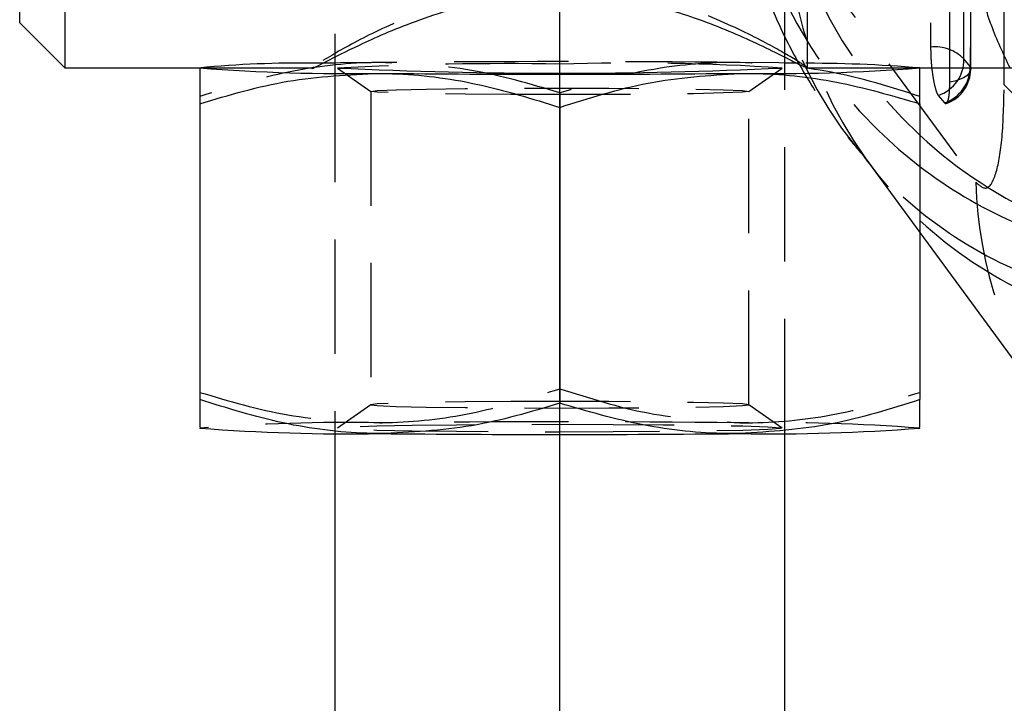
# Model space of a CAD drawing. Extents: x 39 to 407, y 33 to 280.
# Tile 25 of 48: x 214.07 to 225.01, y 241.44 to 249.03. Entities that reach past the tile are written whole.
import ezdxf

# ---------------------------------------------------------------- set-up
doc = ezdxf.new("R2010")
doc.units = 0
doc.linetypes.add('CENTERX2', pattern=[20.32, 12.7, -2.54, 2.54, -2.54])
doc.linetypes.add('HIDDEN', pattern=[1.905, 1.27, -0.635])
doc.layers.get('0').update_dxf_attribs({"linetype": 'CONTINUOUS'})

msp = doc.modelspace()

# ---------------------------------------------------------------- linework, layer by layer
at = {"color": 179, "linetype": 'CENTERX2'}
msp.add_line((220.0736, 139.5123), (220.0736, 258.4947), dxfattribs=at)
at = {"color": 7, "linetype": 'CONTINUOUS'}
for p, q in [((214.5736, 258.0216), (214.5736, 248.4966)), ((214.0736, 248.9966), (214.0736, 257.5216)), ((214.0736, 248.9966), (214.5736, 248.4966)), ((217.5736, 248.5518), (217.3544, 248.5485)), ((217.5736, 248.6161), (217.5736, 248.4973)), ((222.5736, 248.4973), (222.5736, 248.6154)), ((222.7374, 248.5494), (222.5736, 248.5518)), ((214.5736, 248.4966), (217.3298, 248.4966)), ((222.8027, 248.4966), (226.8236, 248.4966)), ((216.0736, 248.0998), (216.0736, 244.8149)), ((224.0736, 248.0998), (224.0736, 244.8149)), ((220.0736, 248.0595), (220.0736, 244.7746)), ((224.0736, 246.669), (225.596, 244.5969)), ((216.0736, 244.4969), (216.0754, 244.4958)), ((224.0718, 244.4958), (224.0736, 244.4969)), ((217.5736, 244.4435), (217.5736, 141.5122)), ((222.5736, 141.5122), (222.5736, 244.4435))]:
    msp.add_line(p, q, dxfattribs=at)
at = {"color": 7, "linetype": 'HIDDEN'}
for p, q in [((217.3236, 258.0209), (217.3236, 248.4973)), ((222.8236, 248.4973), (222.8236, 258.0209)), ((217.5736, 256.4947), (217.5736, 248.6161)), ((222.5736, 248.6154), (222.5736, 256.4947)), ((225.0104, 248.3095), (225.0117, 253.8955)), ((224.6314, 248.5147), (224.5628, 248.5968)), ((216.0754, 248.4995), (216.0736, 248.4984)), ((217.3401, 248.5067), (217.3298, 248.4995)), ((217.5736, 248.4973), (217.5736, 244.4435)), ((217.6031, 248.4963), (217.9743, 248.2365)), ((222.173, 248.2365), (222.5441, 248.4963)), ((222.5736, 244.4435), (222.5736, 248.4973)), ((224.0736, 248.4984), (224.0718, 248.4995)), ((217.9736, 248.2374), (217.9736, 244.7579)), ((220.0736, 248.2207), (220.0736, 248.0595)), ((222.1736, 244.7579), (222.1736, 248.2374)), ((224.2787, 248.1922), (224.3472, 248.1101)), ((223.5013, 247.4479), (224.0736, 246.669)), ((217.9743, 244.7588), (217.6031, 244.499)), ((222.5441, 244.499), (222.173, 244.7588))]:
    msp.add_line(p, q, dxfattribs=at)
at = {"color": 7, "linetype": 'HIDDEN', "flags": 128}
for points in [[(224.192, 256.6171), (224.1921, 255.8728), (224.1924, 252.8959), (224.1929, 248.7287)], [(224.5628, 248.5968), (224.5627, 249.341), (224.5624, 252.3179), (224.5619, 256.485)], [(224.6304, 256.3454), (224.6305, 255.6011), (224.6309, 252.6242), (224.6314, 248.5147)], [(224.6383, 248.4848), (224.6376, 253.9663), (224.6373, 256.3155)], [(224.4062, 248.338), (224.4061, 249.0822), (224.4056, 252.0592), (224.4051, 256.1687)], [(222.6016, 250.08), (224.45, 247.5633), (224.6961, 247.2283)], [(218.0736, 248.5578), (217.6386, 248.5527), (217.5736, 248.5518)], [(222.5736, 248.5518), (222.5087, 248.5527), (222.0736, 248.5578)], [(224.6314, 248.5147), (224.6382, 248.4882), (224.6342, 248.4616), (224.6193, 248.4357), (224.594, 248.411), (224.559, 248.3884), (224.5152, 248.3683), (224.4638, 248.3514), (224.4062, 248.338)], [(220.0736, 248.2008), (219.5301, 248.202), (219.0236, 248.2057), (218.5887, 248.2115), (218.255, 248.2191), (218.0452, 248.2279), (217.9736, 248.2374), (218.0452, 248.2469), (218.255, 248.2557), (218.5887, 248.2633), (219.0236, 248.2692), (219.5301, 248.2728), (220.0736, 248.2741), (220.6171, 248.2728), (221.1236, 248.2692), (221.5585, 248.2633), (221.8923, 248.2557), (222.1021, 248.2469), (222.1736, 248.2374), (222.1021, 248.2279), (221.8923, 248.2191), (221.5585, 248.2115), (221.1236, 248.2057), (220.6171, 248.202), (220.0736, 248.2008)], [(220.0736, 244.7945), (219.5301, 244.7933), (219.0236, 244.7896), (218.5887, 244.7838), (218.255, 244.7762), (218.0452, 244.7674), (217.9736, 244.7579), (218.0452, 244.7484), (218.255, 244.7396), (218.5887, 244.732), (219.0236, 244.7261), (219.5301, 244.7225), (220.0736, 244.7212), (220.6171, 244.7225), (221.1236, 244.7261), (221.5585, 244.732), (221.8923, 244.7396), (222.1021, 244.7484), (222.1736, 244.7579), (222.1021, 244.7674), (221.8923, 244.7762), (221.5585, 244.7838), (221.1236, 244.7896), (220.6171, 244.7933), (220.0736, 244.7945)], [(220.0736, 244.5411), (220.665, 244.5398), (221.2221, 244.5361), (221.7124, 244.5302), (222.1074, 244.5225), (222.3843, 244.5133), (222.5269, 244.5032), (222.5269, 244.4928), (222.3843, 244.4827), (222.1074, 244.4735), (221.7124, 244.4657), (221.2221, 244.4598), (220.665, 244.4561), (220.0736, 244.4548), (219.4822, 244.4561), (218.9252, 244.4598), (218.4349, 244.4657), (218.0398, 244.4735), (217.7629, 244.4827), (217.6204, 244.4928), (217.6204, 244.5032), (217.7629, 244.5133), (218.0398, 244.5225), (218.4349, 244.5302), (218.9252, 244.5361), (219.4822, 244.5398), (220.0736, 244.5411)]]:
    msp.add_lwpolyline(points, dxfattribs=at)
at = {"color": 7, "linetype": 'HIDDEN'}
for centre, radius, start, end in [((227.1726, 251.4535), 5.1, 178.43936, 232.58048), ((227.5188, 251.4596), 5.0627, 178.01085, 227.11774), ((227.054, 250.5783), 4.7294, 181.80716, 230.93572), ((227.2428, 250.1974), 4.6426, 181.44855, 226.9508), ((224.2413, 248.2801), 0.4512, 44.56297, 96.16328), ((217.1523, 237.5587), 10.9917, 88.94654, 95.63176), ((219.4953, 211.8023), 36.7427, 89.0982, 92.95198), ((220.0736, 37.3224), 211.2448, 89.457533, 90.542467), ((220.8483, 222.7772), 25.7749, 86.22755, 91.72228), ((222.7842, 232.5811), 15.9684, 85.3683, 90.16791), ((224.1468, 248.5868), 0.4161, 288.4739, 1.36385), ((224.2154, 248.5048), 0.4161, 288.47482, 1.36443), ((224.2323, 248.4847), 0.406, 289.39192, 0.00725), ((228.7858, 251.8149), 5.1519, 222.87625, 273.68749), ((229.3526, 247.3505), 4.6582, 181.50284, 216.25166), ((217.728, 222.8809), 21.6803, 89.08653, 94.37634), ((220.0736, 33.3193), 211.2486, 89.457543, 90.542457), ((222.4192, 222.8809), 21.6803, 85.62366, 90.91348)]:
    msp.add_arc(centre, radius, start, end, dxfattribs=at)
at = {"color": 7, "linetype": 'CONTINUOUS'}
for centre, radius, start, end in [((217.728, 270.1143), 21.6802, 265.62365, 270.91348), ((220.0736, 300.6592), 52.2214, 267.28843, 272.71157), ((220.0736, 459.6723), 211.2448, 269.457533, 270.542467), ((222.4192, 270.1143), 21.6801, 269.08651, 274.37636), ((217.728, 266.1151), 21.6803, 265.62365, 270.91346), ((222.4192, 266.115), 21.6803, 269.08654, 274.37635), ((220.0736, 455.6802), 211.2522, 269.457552, 270.542448)]:
    msp.add_arc(centre, radius, start, end, dxfattribs=at)
at = {"color": 8, "linetype": 'CONTINUOUS'}
for centre, radius, start, end in [((227.4947, 251.4394), 5.0316, 227.16191, 246.81226), ((227.1636, 251.438), 5.0822, 232.55457, 259.58958), ((227.0737, 250.6317), 4.7833, 231.15635, 262.31321), ((227.2989, 250.2918), 4.75, 227.23316, 262.85951)]:
    msp.add_arc(centre, radius, start, end, dxfattribs=at)
at = {"color": 7, "linetype": 'HIDDEN'}
for points, knots in [([(222.0145, 251.249), (222.0136, 251.236), (221.997, 250.986), (222.0541, 250.5112), (222.1805, 249.8502), (222.3851, 249.2425), (222.6385, 248.6906), (222.9319, 248.1939), (223.2119, 247.7957), (223.3939, 247.5838), (223.4668, 247.4988)], [0, 0, 0, 0, 0.0081709, 0.1578925, 0.3044859, 0.4489539, 0.5932586, 0.7403677, 0.8959508, 1, 1, 1, 1]), ([(225.077, 248.4966), (225.0021, 248.6529), (224.8733, 248.9216), (224.6724, 249.6165), (224.5922, 250.1705), (224.5876, 250.5991), (224.5875, 250.6039)], [0, 0, 0, 0, 0.2370915, 0.407834, 0.9933095, 1, 1, 1, 1]), ([(220.0736, 249.4194), (219.7943, 249.4005), (219.237, 249.3626), (218.4834, 249.1133), (217.8197, 248.8042), (217.5713, 248.6558), (217.4414, 248.5783)], [0, 0, 0, 0, 0.2316646, 0.462245, 0.7188229, 1, 1, 1, 1]), ([(222.8154, 248.5021), (222.8181, 248.5008), (222.8639, 248.4798), (222.7051, 248.5814), (222.3539, 248.7867), (221.7373, 249.0849), (220.9481, 249.3618), (220.3424, 249.4017), (220.0736, 249.4194)], [0, 0, 0, 0, 0.0118055, 0.1975754, 0.3831806, 0.5893365, 0.8177495, 1, 1, 1, 1]), ([(224.1929, 248.7287), (224.1936, 248.6881), (224.1951, 248.6053), (224.2072, 248.4723), (224.2254, 248.3506), (224.2482, 248.254), (224.2668, 248.2079), (224.2767, 248.1948), (224.2787, 248.1922)], [0, 0, 0, 0, 0.18550473, 0.37747464, 0.56944804, 0.76141244, 0.95338469, 1, 1, 1, 1]), ([(218.0736, 248.5578), (218.0262, 248.5569), (217.6672, 248.5501), (216.9904, 248.4652), (216.3811, 248.2759), (216.0736, 248.1804)], [0, 0, 0, 0, 0.07004753, 0.53076237, 1, 1, 1, 1]), ([(220.0736, 248.2207), (219.7488, 248.3173), (219.0932, 248.5122), (218.4155, 248.5425), (218.0736, 248.5578)], [0, 0, 0, 0, 0.4954582, 1, 1, 1, 1]), ([(222.0736, 248.5578), (222.0262, 248.5579), (221.6672, 248.5582), (220.9904, 248.4871), (220.3811, 248.3101), (220.0736, 248.2207)], [0, 0, 0, 0, 0.0700474, 0.5307622, 1, 1, 1, 1]), ([(224.0736, 248.1804), (223.7488, 248.2836), (223.0932, 248.4917), (222.4155, 248.5356), (222.0736, 248.5578)], [0, 0, 0, 0, 0.4954578, 1, 1, 1, 1]), ([(224.3725, 248.1057), (224.3789, 248.117), (224.3917, 248.1396), (224.4038, 248.2233), (224.4054, 248.3), (224.4062, 248.338)], [0, 0, 0, 0, 0.3349364, 0.6698816, 1, 1, 1, 1]), ([(224.6961, 247.2283), (224.7385, 247.1908), (224.8234, 247.1156), (224.9256, 247.3057), (224.9966, 247.7021), (225.0058, 248.1037), (225.0104, 248.3095)], [0, 0, 0, 0, 0.2534146, 0.50737025, 0.74764434, 1, 1, 1, 1]), ([(224.3472, 248.1101), (224.3482, 248.109), (224.3547, 248.1014), (224.3607, 248.1039), (224.3658, 248.1061)], [0, 0, 0, 0, 0.1456302, 1, 1, 1, 1]), ([(223.4493, 247.5144), (223.4508, 247.5129), (223.4545, 247.5092), (223.4871, 247.4647), (223.5064, 247.4382)], [0, 0, 0, 0, 0.4053649, 1, 1, 1, 1]), ([(218.0736, 244.5584), (218.121, 244.5593), (218.48, 244.5662), (219.1569, 244.651), (219.7662, 244.8403), (220.0736, 244.9358)], [0, 0, 0, 0, 0.0700476, 0.5307622, 1, 1, 1, 1]), ([(220.0736, 244.9358), (220.3984, 244.8327), (221.054, 244.6245), (221.7317, 244.5806), (222.0736, 244.5584)], [0, 0, 0, 0, 0.4954576, 1, 1, 1, 1]), ([(216.0736, 244.8955), (216.3984, 244.7989), (217.054, 244.604), (217.7317, 244.5737), (218.0736, 244.5584)], [0, 0, 0, 0, 0.4954579, 1, 1, 1, 1]), ([(222.0736, 244.5584), (222.121, 244.5584), (222.48, 244.558), (223.1569, 244.6292), (223.7662, 244.8062), (224.0736, 244.8955)], [0, 0, 0, 0, 0.0700474, 0.5307626, 1, 1, 1, 1])]:
    msp.add_open_spline(points, degree=3, knots=knots, dxfattribs=at)
at = {"color": 7, "linetype": 'CONTINUOUS'}
for points, knots in [([(217.3298, 248.4995), (217.3285, 248.4985), (217.2916, 248.4727), (217.4625, 248.5618), (217.8285, 248.7468), (218.4626, 249.03), (219.259, 249.2711), (220.118, 249.3497), (220.8948, 249.2616), (221.6262, 249.0487), (222.2669, 248.7753), (222.7269, 248.5371), (222.7796, 248.5167), (222.8027, 248.5078)], [0, 0, 0, 0, 0.0035683, 0.0977806, 0.1928532, 0.2988794, 0.415637, 0.5051424, 0.5947097, 0.685301, 0.791266, 0.9082897, 1, 1, 1, 1]), ([(216.0736, 248.4973), (216.0736, 248.4426), (216.0736, 248.3725), (216.0736, 248.1489), (216.0736, 248.0998)], [0, 0, 0, 0, 0.7804766, 1, 1, 1, 1]), ([(216.0736, 248.0998), (216.3984, 248.1964), (217.054, 248.3913), (217.7317, 248.4216), (218.0736, 248.4369)], [0, 0, 0, 0, 0.4954579, 1, 1, 1, 1]), ([(218.0736, 248.4369), (218.121, 248.436), (218.48, 248.4291), (219.1569, 248.3443), (219.7662, 248.155), (220.0736, 248.0595)], [0, 0, 0, 0, 0.0700472, 0.5307622, 1, 1, 1, 1]), ([(220.0736, 248.0595), (220.3984, 248.1626), (221.054, 248.3708), (221.7317, 248.4147), (222.0736, 248.4369)], [0, 0, 0, 0, 0.495458, 1, 1, 1, 1]), ([(222.0736, 248.4369), (222.121, 248.4369), (222.48, 248.4373), (223.1569, 248.3661), (223.7662, 248.1891), (224.0736, 248.0998)], [0, 0, 0, 0, 0.0700474, 0.5307626, 1, 1, 1, 1]), ([(224.0736, 248.0998), (224.0736, 248.1489), (224.0736, 248.3725), (224.0736, 248.4426), (224.0736, 248.4973)], [0, 0, 0, 0, 0.2195234, 1, 1, 1, 1]), ([(218.0736, 244.4375), (218.0262, 244.4384), (217.6672, 244.4452), (216.9904, 244.5301), (216.3811, 244.7194), (216.0736, 244.8149)], [0, 0, 0, 0, 0.0700475, 0.5307624, 1, 1, 1, 1]), ([(216.0736, 244.8149), (216.0736, 244.7714), (216.0736, 244.5836), (216.0736, 244.5424), (216.0736, 244.5107)], [0, 0, 0, 0, 0.2314067, 1, 1, 1, 1]), ([(224.0736, 244.8149), (223.7488, 244.7118), (223.0932, 244.5036), (222.4155, 244.4597), (222.0736, 244.4375)], [0, 0, 0, 0, 0.4954578, 1, 1, 1, 1]), ([(224.0736, 244.5107), (224.0736, 244.5424), (224.0736, 244.5836), (224.0736, 244.7714), (224.0736, 244.8149)], [0, 0, 0, 0, 0.7686126, 1, 1, 1, 1]), ([(220.0736, 244.7746), (219.7488, 244.678), (219.0932, 244.4831), (218.4155, 244.4528), (218.0736, 244.4375)], [0, 0, 0, 0, 0.49545803, 1, 1, 1, 1]), ([(222.0736, 244.4375), (222.0262, 244.4374), (221.6672, 244.4371), (220.9904, 244.5082), (220.3811, 244.6852), (220.0736, 244.7746)], [0, 0, 0, 0, 0.0700474, 0.5307624, 1, 1, 1, 1])]:
    msp.add_open_spline(points, degree=3, knots=knots, dxfattribs=at)

doc.saveas('drawing.dxf')
